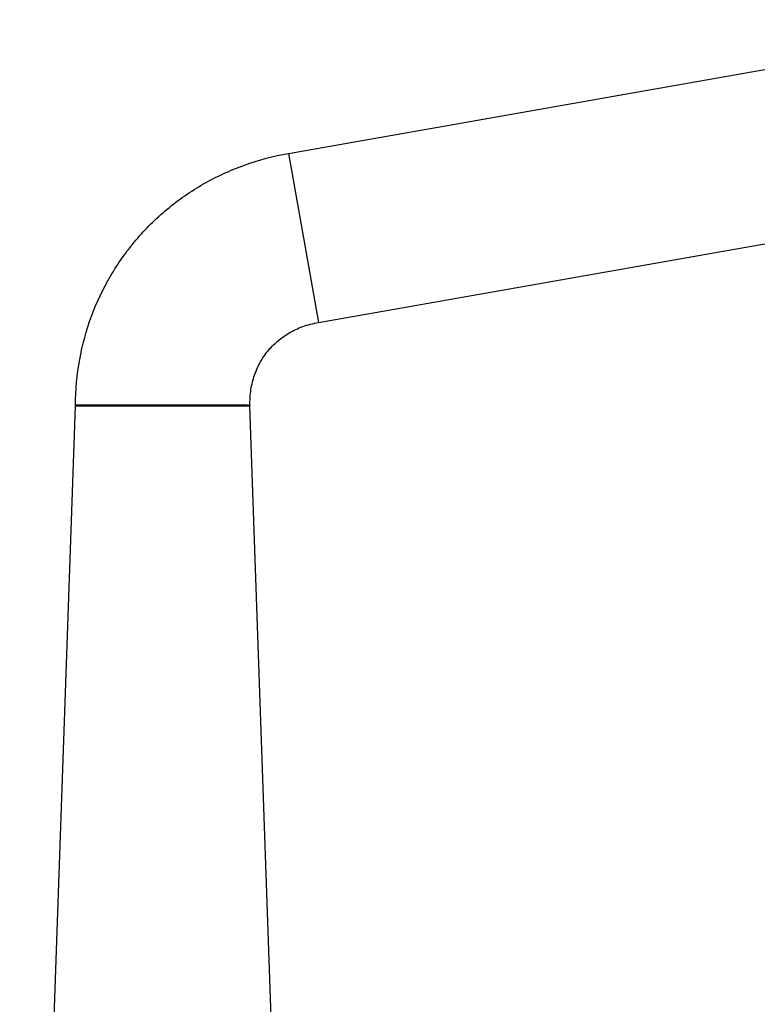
# Model space of a CAD drawing. Header units: millimetres. Extents: x 246 to 966, y 66 to 827.
# Tile 17 of 18: x 704 to 835, y 646 to 821. Entities that reach past the tile are written whole.
import ezdxf

# ---------------------------------------------------------------- set-up
doc = ezdxf.new("R2010")
doc.units = ezdxf.units.MM
doc.header["$LTSCALE"] = 65.395
doc.layers.get('0').update_dxf_attribs({"linetype": 'CONTINUOUS'})

msp = doc.modelspace()

# ---------------------------------------------------------------- linework, layer by layer
at = {"color": 7, "linetype": 'CONTINUOUS'}
for p, q in [((751.81, 797.02), (886.52, 820.78)), ((757.11, 766.99), (867.49, 786.45)), ((704.07, 465.51), (713.96, 752.1)), ((754.85, 465.51), (744.96, 752.14))]:
    msp.add_line(p, q, dxfattribs=at)
at = {"color": 9, "linetype": 'CONTINUOUS'}
for p, q in [((751.81, 797.02), (757.11, 766.99)), ((744.96, 752.14), (713.96, 752.1)), ((713.97, 752.1), (713.96, 752.1)), ((723.02, 752.11), (717.74, 752.11)), ((735.9, 752.12), (723.02, 752.11)), ((744.8, 752.14), (735.9, 752.12)), ((744.96, 752.14), (744.94, 752.14))]:
    msp.add_line(p, q, dxfattribs=at)
at = {"color": 7, "linetype": 'CONTINUOUS'}
for centre, start, end in [((706.96, 752.35), 358.0244, 359.466), ((751.96, 752.38), 180.9803, 181.9756)]:
    msp.add_arc(centre, 7, start, end, dxfattribs=at)
for points, knots in [([(713.96, 752.28), (713.98, 755), (714.49, 760.38), (716.6, 768.15), (719.99, 775.33), (724.54, 781.76), (730.13, 787.31), (736.65, 791.82), (743.93, 795.17), (749.15, 796.55), (751.81, 797.02)], [0, 0, 0, 0, 0.128092, 0.253691, 0.377573, 0.500577, 0.623508, 0.747174, 0.87241, 1, 1, 1, 1]), ([(744.96, 752.26), (744.94, 753.21), (745.06, 755.03), (745.69, 757.61), (746.72, 759.93), (748.12, 761.98), (749.85, 763.75), (751.94, 765.22), (754.38, 766.35), (756.17, 766.82), (757.11, 766.99)], [0, 0, 0, 0, 0.135513, 0.261112, 0.38089, 0.498017, 0.615372, 0.735846, 0.862671, 1, 1, 1, 1])]:
    msp.add_open_spline(points, degree=3, knots=knots, dxfattribs=at)
at = {"color": 9, "linetype": 'CONTINUOUS'}
msp.add_open_spline([(744.96, 752.26), (744.96, 752.26), (744.95, 752.26), (744.95, 752.26), (744.93, 752.26), (744.91, 752.26), (744.88, 752.26), (744.84, 752.26), (744.79, 752.26), (744.73, 752.26), (744.63, 752.26), (744.48, 752.27), (744.28, 752.27), (744.04, 752.27), (743.77, 752.27), (743.46, 752.27), (742.98, 752.27), (742.3, 752.27), (741.4, 752.27), (740.38, 752.27), (739.26, 752.27), (738.04, 752.28), (736.74, 752.28), (734.88, 752.28), (732.44, 752.28), (729.46, 752.28), (726.47, 752.28), (724.04, 752.28), (722.18, 752.28), (720.88, 752.28), (719.66, 752.28), (718.53, 752.28), (717.52, 752.28), (716.61, 752.28), (715.94, 752.28), (715.46, 752.28), (715.15, 752.28), (714.88, 752.28), (714.64, 752.28), (714.44, 752.28), (714.29, 752.28), (714.19, 752.28), (714.13, 752.28), (714.08, 752.28), (714.04, 752.28), (714, 752.28), (713.98, 752.28), (713.97, 752.28), (713.96, 752.28), (713.96, 752.28), (713.96, 752.28), (713.96, 752.28)], degree=3, knots=[0, 0, 0, 0, 0.000151, 0.00034, 0.000604, 0.001357, 0.00241, 0.003763, 0.005413, 0.007362, 0.009608, 0.014987, 0.021533, 0.029231, 0.038062, 0.048008, 0.059042, 0.084268, 0.113497, 0.146449, 0.182805, 0.222217, 0.264302, 0.30866, 0.402456, 0.500001, 0.597545, 0.691342, 0.735699, 0.777785, 0.817197, 0.853553, 0.886505, 0.915734, 0.940959, 0.951994, 0.961939, 0.970771, 0.978468, 0.985014, 0.990392, 0.992638, 0.994587, 0.996238, 0.99759, 0.998643, 0.999396, 0.99966, 0.999849, 0.999962, 1, 1, 1, 1], dxfattribs=at)

doc.saveas('drawing.dxf')
